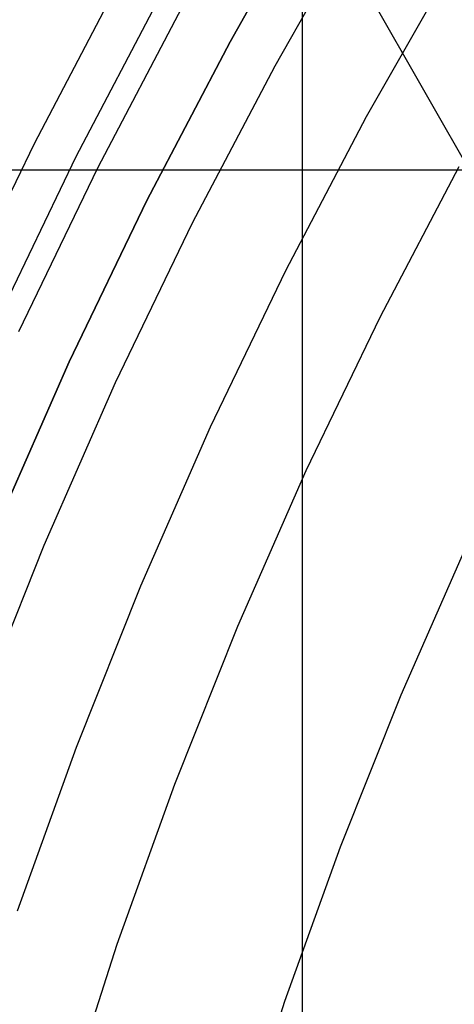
# Model space of a CAD drawing. Header units: millimetres. Extents: x 8929 to 10091, y -2708 to -1691.
# Tile 54 of 196: x 9457.65 to 9462.42, y -2041.34 to -2030.52. Entities that reach past the tile are written whole.
import ezdxf

# ---------------------------------------------------------------- set-up
doc = ezdxf.new("R2010")
doc.units = ezdxf.units.MM
for name, color, linetype in [('1', 7, 'Continuous'), ('COLOR EXT', 7, 'Continuous'), ('luz', 7, 'Continuous')]:
    doc.layers.add(name, color=color, linetype=linetype)

msp = doc.modelspace()

# ---------------------------------------------------------------- linework, layer by layer
at = {"layer": '1', "color": 7, "true_color": 0xffffff}
for p, q in [((9464.974, -2036.341, 34.804), (9450.969, -2011.827, 34.804)), ((9459.959, -2030.758, 206.567), (9460.933, -2029.048, 206.567)), ((9460.933, -2029.048, 208.385), (9459.959, -2030.758, 208.385)), ((9459.959, -2030.758, 207.476), (9460.933, -2029.048, 207.476)), ((9459.197, -2030.248, 208.403), (9458.265, -2032.023, 208.403)), ((9458.505, -2032.144, 208.385), (9459.432, -2030.377, 208.385)), ((9459.044, -2032.501, 206.567), (9459.959, -2030.758, 206.567)), ((9459.959, -2030.758, 208.385), (9459.044, -2032.501, 208.385)), ((9459.044, -2032.501, 207.476), (9459.959, -2030.758, 207.476)), ((9458.265, -2032.023, 208.403), (9457.395, -2033.829, 208.403)), ((9457.639, -2033.942, 208.385), (9458.505, -2032.144, 208.385)), ((9458.19, -2034.274, 206.567), (9459.044, -2032.501, 206.567)), ((9459.044, -2032.501, 208.385), (9458.19, -2034.274, 208.385)), ((9458.19, -2034.274, 207.476), (9459.044, -2032.501, 207.476)), ((9457.398, -2036.076, 206.567), (9458.19, -2034.274, 206.567)), ((9458.19, -2034.274, 208.385), (9457.398, -2036.076, 208.385)), ((9457.398, -2036.076, 207.476), (9458.19, -2034.274, 207.476))]:
    msp.add_line(p, q, dxfattribs=at)
at = {"layer": 'COLOR EXT', "color": 30, "true_color": 0xff8d00}
for p, q in [((9460.754, -2057.121, 21.604), (9460.754, -2010.313, 21.604)), ((9441.745, -2032.167, 21.604), (9482.608, -2032.167, 21.604))]:
    msp.add_line(p, q, dxfattribs=at)
at = {"layer": 'luz', "color": 7, "true_color": 0xffffff}
for p, q in [((9461.414, -2029.334, -26.246), (9460.45, -2031.027, -26.246)), ((9461.461, -2031.58, -26.553), (9462.406, -2029.921, -26.553)), ((9458.742, -2030.092, -27.309), (9457.805, -2031.878, -27.309)), ((9460.45, -2031.027, -26.246), (9459.544, -2032.752, -26.246)), ((9460.574, -2033.271, -26.553), (9461.461, -2031.58, -26.553)), ((9457.805, -2031.878, -27.309), (9456.93, -2033.694, -27.309)), ((9462.473, -2032.134, -26.861), (9461.604, -2033.789, -26.861)), ((9459.544, -2032.752, -26.246), (9458.698, -2034.508, -26.246)), ((9459.746, -2034.991, -26.553), (9460.574, -2033.271, -26.553)), ((9461.604, -2033.789, -26.861), (9460.793, -2035.473, -26.861)), ((9458.698, -2034.508, -26.246), (9457.914, -2036.292, -26.246)), ((9458.977, -2036.738, -26.553), (9459.746, -2034.991, -26.553)), ((9460.793, -2035.473, -26.861), (9460.04, -2037.184, -26.861)), ((9457.914, -2036.292, -26.246), (9457.192, -2038.102, -26.246)), ((9462.562, -2036.287, -25.798), (9461.836, -2037.937, -25.798)), ((9458.27, -2038.511, -26.553), (9458.977, -2036.738, -26.553)), ((9460.04, -2037.184, -26.861), (9459.348, -2038.92, -26.861)), ((9461.836, -2037.937, -25.798), (9461.168, -2039.61, -25.798)), ((9457.624, -2040.307, -26.553), (9458.27, -2038.511, -26.553)), ((9459.348, -2038.92, -26.861), (9458.715, -2040.679, -26.861)), ((9461.168, -2039.61, -25.798), (9460.558, -2041.306, -25.798)), ((9458.715, -2040.679, -26.861), (9458.144, -2042.459, -26.861)), ((9460.558, -2041.306, -25.798), (9460.007, -2043.022, -25.798))]:
    msp.add_line(p, q, dxfattribs=at)

doc.saveas('drawing.dxf')
